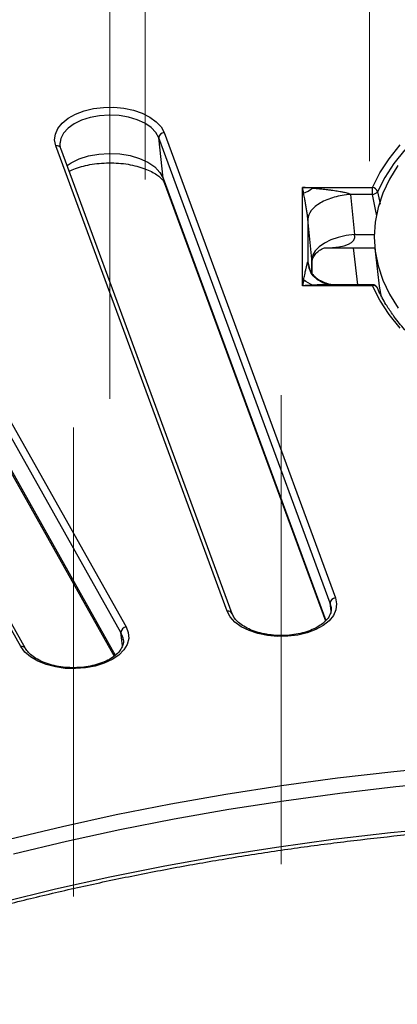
# Model space of a CAD drawing. Header units: millimetres. Extents: x 200 to 5740, y 200 to 4000.
# Tile 23 of 33: x 4204 to 4275, y 2906 to 3090. Entities that reach past the tile are written whole.
import ezdxf

# ---------------------------------------------------------------- set-up
doc = ezdxf.new("R2010")
doc.units = ezdxf.units.MM
doc.header["$LTSCALE"] = 20
doc.linetypes.add('CENTERX2', pattern=[20.32, 12.7, -2.54, 2.54, -2.54])
doc.layers.add('FORMAT', color=7, linetype='Continuous')

msp = doc.modelspace()

# ---------------------------------------------------------------- linework, layer by layer
at = {"color": 7, "linetype": 'Continuous', "lineweight": 25}
for p, q in [((4262.515, 2980.538), (4230.496, 3067.498)), ((4231.297, 3059.962), (4230.496, 3067.498)), ((4231.471, 3068.505), (4263.489, 2981.545)), ((4243.259, 2979.063), (4211.24, 3066.022)), ((4212.028, 3066.71), (4212.016, 3066.56)), ((4244.197, 2978.592), (4212.179, 3065.551)), ((4223.412, 2975.074), (4175.823, 3059.625)), ((4176.771, 3060.691), (4224.359, 2976.139)), ((4231.477, 3059.188), (4261.64, 2977.268)), ((4257.348, 3058.26), (4270.418, 3058.26)), ((4257.348, 3039.883), (4257.348, 3058.26)), ((4270.418, 3056.939), (4270.418, 3058.26)), ((4204.689, 2972.45), (4157.1, 3057.001)), ((4205.561, 2972.124), (4157.972, 3056.675)), ((4266.313, 3056.939), (4267.07, 3049.438)), ((4270.418, 3056.939), (4266.313, 3056.939)), ((4258.344, 3052.339), (4258.344, 3044.314)), ((4259.101, 3044.837), (4258.344, 3052.339)), ((4176.981, 3050.93), (4222.144, 2970.688)), ((4261.625, 3046.958), (4270.871, 3046.958)), ((4267.663, 3040.067), (4266.846, 3046.958)), ((4270.884, 3046.84), (4271.582, 3040.332)), ((4259.12, 3042.253), (4259.12, 3044.453)), ((4270.418, 3039.883), (4257.348, 3039.883)), ((4270.418, 3040.067), (4262.537, 3040.067)), ((4271.334, 3039.468), (4271.371, 3039.356)), ((4271.845, 3038.583), (4271.74, 3038.616)), ((4262.701, 2979.75), (4262.687, 2979.863)), ((4223.851, 2973.741), (4223.838, 2973.851))]:
    msp.add_line(p, q, dxfattribs=at)
at = {"color": 8, "linetype": 'Continuous', "lineweight": 25}
for p, q in [((4231.297, 3059.962), (4261.716, 2977.344)), ((4176.601, 3052.138), (4222.351, 2970.854)), ((4267.07, 3049.438), (4270.767, 3049.438)), ((4259.101, 3042.27), (4259.101, 3044.837)), ((4258.344, 3044.314), (4258.415, 3043.689)), ((4270.418, 3040.067), (4270.418, 3039.883)), ((4262.687, 2979.863), (4262.515, 2980.538)), ((4262.67, 2979.077), (4262.515, 2980.538)), ((4223.672, 2972.571), (4223.412, 2975.074))]:
    msp.add_line(p, q, dxfattribs=at)
at = {"color": 7, "linetype": 'Continuous', "lineweight": 25, "flags": 128}
for points in [[(4211.24, 3066.022), (4211.017, 3067.117), (4211.147, 3068.216), (4211.623, 3069.282), (4212.432, 3070.28), (4213.544, 3071.176), (4214.922, 3071.938), (4216.519, 3072.541), (4218.281, 3072.964), (4220.148, 3073.193), (4222.056, 3073.22), (4223.94, 3073.044), (4225.736, 3072.672), (4227.382, 3072.115), (4228.824, 3071.393), (4230.011, 3070.531), (4230.904, 3069.557), (4231.471, 3068.505)], [(4270.418, 3058.26), (4271.8, 3060.973), (4273.532, 3063.619), (4275.605, 3066.181)], [(4276.48, 3065.256), (4274.438, 3062.732), (4272.731, 3060.127), (4271.371, 3057.454)], [(4275.167, 3062.374), (4273.591, 3059.799), (4272.356, 3057.163), (4271.47, 3054.481), (4270.939, 3051.767), (4270.764, 3049.039), (4270.947, 3046.31), (4271.488, 3043.597), (4272.382, 3040.916), (4273.625, 3038.281), (4275.209, 3035.708)], [(4267.07, 3049.438), (4265.523, 3049.245), (4264.034, 3048.906), (4262.661, 3048.433), (4261.456, 3047.846), (4260.465, 3047.165), (4259.725, 3046.418), (4259.264, 3045.632), (4259.101, 3044.837)], [(4275.605, 3031.962), (4273.532, 3034.524), (4271.8, 3037.17), (4270.418, 3039.883)], [(4271.582, 3040.332), (4271.645, 3039.809), (4272.019, 3037.769)], [(4263.489, 2981.545), (4263.712, 2980.451), (4263.583, 2979.352), (4263.106, 2978.285), (4262.298, 2977.287), (4261.186, 2976.392), (4259.807, 2975.63), (4258.21, 2975.027), (4256.448, 2974.604), (4254.582, 2974.375), (4252.674, 2974.348), (4250.79, 2974.524), (4248.994, 2974.896), (4247.347, 2975.453), (4245.906, 2976.175), (4244.718, 2977.037), (4243.826, 2978.011), (4243.259, 2979.063)], [(4224.359, 2976.139), (4224.779, 2975.065), (4224.85, 2973.964), (4224.569, 2972.874), (4223.945, 2971.833), (4223.001, 2970.875), (4221.769, 2970.034), (4220.289, 2969.339), (4218.614, 2968.811), (4216.799, 2968.471), (4214.906, 2968.329), (4213.001, 2968.39), (4211.147, 2968.652), (4209.409, 2969.106), (4207.845, 2969.737), (4206.508, 2970.523), (4205.444, 2971.438), (4204.689, 2972.45)], [(4202.54, 2936.476), (4212.472, 2938.864), (4222.533, 2941.061), (4232.715, 2943.067), (4243.005, 2944.878), (4253.393, 2946.493), (4263.867, 2947.91), (4274.416, 2949.127), (4285.028, 2950.143), (4295.693, 2950.958), (4306.399, 2951.569), (4317.133, 2951.977), (4327.885, 2952.182), (4338.643, 2952.182), (4349.395, 2951.977), (4360.129, 2951.569), (4370.835, 2950.958), (4381.5, 2950.143), (4392.112, 2949.127), (4402.661, 2947.91)], [(4402.239, 2945.01), (4391.754, 2946.22), (4381.206, 2947.23), (4370.606, 2948.04), (4359.966, 2948.648), (4349.297, 2949.053), (4338.61, 2949.256), (4327.918, 2949.256), (4317.231, 2949.053), (4306.562, 2948.648), (4295.922, 2948.04), (4285.322, 2947.23), (4274.774, 2946.22), (4264.289, 2945.01), (4253.879, 2943.602), (4243.555, 2941.997), (4233.327, 2940.197), (4223.208, 2938.204), (4213.207, 2936.019), (4203.337, 2933.646)], [(4201.168, 2924.721), (4211.188, 2927.169), (4221.343, 2929.422), (4231.623, 2931.479), (4242.016, 2933.336), (4252.511, 2934.993), (4263.095, 2936.446), (4273.758, 2937.695), (4284.487, 2938.738), (4295.27, 2939.573), (4306.095, 2940.201), (4316.95, 2940.619), (4327.824, 2940.829), (4338.704, 2940.829), (4349.578, 2940.619), (4360.433, 2940.201), (4371.258, 2939.573), (4382.041, 2938.738), (4392.77, 2937.695)]]:
    msp.add_lwpolyline(points, dxfattribs=at)
at = {"color": 8, "linetype": 'Continuous', "lineweight": 25, "flags": 128}
for points in [[(4230.496, 3067.498), (4229.942, 3068.506), (4229.057, 3069.432), (4227.877, 3070.24), (4226.445, 3070.9), (4224.818, 3071.387), (4223.059, 3071.68), (4221.233, 3071.77), (4219.413, 3071.653), (4217.667, 3071.333), (4216.062, 3070.822), (4214.662, 3070.14), (4213.518, 3069.314), (4212.676, 3068.375), (4212.167, 3067.359), (4212.028, 3066.71)], [(4213.354, 3062.36), (4214.076, 3062.836), (4215.599, 3063.578), (4217.344, 3064.133), (4219.243, 3064.481), (4221.223, 3064.609), (4223.208, 3064.511), (4225.122, 3064.192), (4226.891, 3063.663), (4228.447, 3062.945), (4229.731, 3062.066), (4230.693, 3061.058), (4231.297, 3059.962)], [(4231.297, 3059.962), (4231.459, 3059.238), (4231.477, 3059.188)], [(4271.206, 3052.952), (4270.969, 3054.15), (4270.418, 3056.939)], [(4271.371, 3057.454), (4271.708, 3055.752), (4271.83, 3055.136)], [(4223.838, 2973.851), (4223.805, 2974.041), (4223.412, 2975.074)]]:
    msp.add_lwpolyline(points, dxfattribs=at)
at = {"color": 7, "linetype": 'Continuous', "lineweight": 25}
for centre, radius, start, end in [((4231.525, 3067.478), 1.029, 93.01324, 178.88612), ((4270.288, 3057.14), 1.127, 16.19824, 83.38822), ((4270.339, 3058.225), 1.288, 273.53712, 323.25637), ((4270.418, 3039.067), 1, 23.6874, 90), ((4263.543, 2980.518), 1.029, 93.01324, 178.88612), ((4224.507, 2975.055), 1.095, 97.72626, 178.98279)]:
    msp.add_arc(centre, radius, start, end, dxfattribs=at)
at = {"color": 8, "linetype": 'Continuous', "lineweight": 25}
for centre, radius, start, end in [((4211.409, 3065.188), 0.851, 25.27572, 101.41712), ((4270.609, 3039.086), 0.82, 27.82957, 103.43361), ((4243.443, 2978.261), 0.823, 23.75762, 102.96687), ((4204.899, 2971.683), 0.795, 33.98035, 105.31127)]:
    msp.add_arc(centre, radius, start, end, dxfattribs=at)
at = {"color": 7, "linetype": 'Continuous', "lineweight": 25}
for centre, major_axis, ratio, start_param, end_param in [((4257.348, 3057.443), (-0.989, 5.259), 0.0285129, 4.6517388, 4.8629142), ((4257.348, 3057.443), (9, -0.582), 0.0903519, 1.3654642, 1.5766396), ((4257.348, 3039.067), (0.989, 5.259), 0.0285129, 1.2090957, 1.4202711), ((4257.348, 3039.067), (9, 0.582), 0.0903519, 1.3537776, 1.564953)]:
    msp.add_ellipse(centre, major_axis=major_axis, ratio=ratio, start_param=start_param, end_param=end_param, dxfattribs=at)
at = {"color": 8, "linetype": 'Continuous', "lineweight": 25}
for major_axis, ratio, start_param, end_param in [((12.966, -3.176), 0.2978549, 5.4006216, 6.4432813), ((-4.645, 8.483), 0.2182461, 3.5209012, 3.6081677)]:
    msp.add_ellipse((4254.12, 3051.958), major_axis=major_axis, ratio=ratio, start_param=start_param, end_param=end_param, dxfattribs=at)
at = {"color": 7, "linetype": 'Continuous', "lineweight": 25}
for points, knots in [([(4212.179, 3065.551), (4212.135, 3065.683), (4212.018, 3066.033), (4212.034, 3066.377), (4212.044, 3066.591)], [0, 0, 0, 0, 0.3768336, 1, 1, 1, 1]), ([(4213.76, 3061.256), (4213.933, 3061.345), (4214.477, 3061.626), (4215.638, 3062.037), (4217.187, 3062.444), (4218.896, 3062.722), (4220.693, 3062.856), (4222.519, 3062.835), (4224.31, 3062.658), (4226.002, 3062.336), (4227.533, 3061.89), (4228.851, 3061.352), (4229.914, 3060.766), (4230.697, 3060.184), (4231.195, 3059.675), (4231.416, 3059.337), (4231.459, 3059.232), (4231.477, 3059.188)], [0, 0, 0, 0, 0.0324668, 0.1020001, 0.172841, 0.2447907, 0.3175183, 0.3906463, 0.4637682, 0.5363864, 0.6081344, 0.6787015, 0.7479165, 0.8159159, 0.8834422, 0.9518356, 1, 1, 1, 1]), ([(4259.234, 3058.121), (4259.539, 3058.094), (4260.111, 3058.045), (4260.869, 3057.97), (4261.499, 3057.902), (4262.092, 3057.834), (4262.687, 3057.759), (4263.273, 3057.679), (4263.823, 3057.596), (4264.384, 3057.503), (4264.939, 3057.398), (4265.397, 3057.295), (4265.731, 3057.205), (4265.94, 3057.137), (4266.084, 3057.08), (4266.179, 3057.036), (4266.257, 3056.992), (4266.296, 3056.955), (4266.313, 3056.939)], [0, 0, 0, 0, 0.1273784, 0.2386129, 0.3165597, 0.3909976, 0.4862899, 0.565874, 0.6363674, 0.7171772, 0.8015574, 0.8708015, 0.9118098, 0.9454012, 0.9622121, 0.9764171, 0.9895308, 1, 1, 1, 1]), ([(4258.344, 3052.339), (4258.343, 3052.355), (4258.34, 3052.389), (4258.335, 3052.444), (4258.328, 3052.513), (4258.318, 3052.597), (4258.302, 3052.728), (4258.279, 3052.903), (4258.242, 3053.165), (4258.191, 3053.503), (4258.13, 3053.887), (4258.07, 3054.258), (4258.009, 3054.623), (4257.944, 3055.003), (4257.877, 3055.384), (4257.812, 3055.756), (4257.741, 3056.154), (4257.655, 3056.627), (4257.591, 3056.97), (4257.557, 3057.153)], [0, 0, 0, 0, 0.00671457, 0.01454239, 0.02360237, 0.03780168, 0.05461767, 0.08820194, 0.12921584, 0.19845175, 0.28283703, 0.36003346, 0.42785303, 0.51371981, 0.60501156, 0.67704318, 0.76139194, 0.8726232, 1, 1, 1, 1]), ([(4266.313, 3056.939), (4265.275, 3056.861), (4264.237, 3056.679), (4262.318, 3056.135), (4261.436, 3055.772), (4259.963, 3054.921), (4259.371, 3054.433), (4258.565, 3053.405), (4258.352, 3052.864), (4258.344, 3052.339)], [0, 0, 0, 0, 0.25, 0.25, 0.5, 0.5, 0.75, 0.75, 1, 1, 1, 1]), ([(4259.124, 3044.478), (4259.139, 3044.566), (4259.174, 3044.767), (4259.446, 3045.411), (4259.992, 3046.114), (4260.702, 3046.644), (4261.298, 3046.904), (4261.628, 3046.958), (4261.608, 3046.956), (4261.601, 3046.956)], [0, 0, 0, 0, 0.1088988, 0.2473402, 0.4247339, 0.6018299, 0.7582163, 0.9200258, 1, 1, 1, 1]), ([(4257.557, 3040.954), (4257.591, 3041.123), (4257.655, 3041.441), (4257.739, 3041.852), (4257.809, 3042.189), (4257.875, 3042.5), (4257.941, 3042.808), (4258.006, 3043.103), (4258.067, 3043.373), (4258.13, 3043.64), (4258.191, 3043.891), (4258.242, 3044.082), (4258.279, 3044.206), (4258.302, 3044.272), (4258.318, 3044.308), (4258.329, 3044.324), (4258.338, 3044.33), (4258.342, 3044.319), (4258.344, 3044.314)], [0, 0, 0, 0, 0.1273783, 0.2386129, 0.3165597, 0.3909976, 0.4862899, 0.565874, 0.6363674, 0.7171772, 0.8015574, 0.8708015, 0.9118098, 0.9454012, 0.9622121, 0.9764171, 0.9895308, 1, 1, 1, 1]), ([(4262.568, 3040.067), (4262.215, 3040.124), (4261.454, 3040.249), (4260.099, 3040.98), (4258.891, 3042.131), (4258.645, 3042.989), (4258.501, 3043.488)], [0, 0, 0, 0, 0.199714, 0.4302797, 0.6683354, 1, 1, 1, 1]), ([(4274.162, 3034.584), (4273.74, 3035.187), (4272.764, 3036.577), (4271.896, 3038.221), (4271.431, 3039.253), (4271.334, 3039.468)], [0, 0, 0, 0, 0.377126, 0.8702128, 1, 1, 1, 1]), ([(4395.194, 3039.468), (4394.999, 3039.043), (4394.426, 3037.796), (4393.247, 3035.762), (4391.562, 3033.396), (4389.587, 3031.102), (4387.336, 3028.892), (4384.819, 3026.775), (4382.048, 3024.763), (4379.036, 3022.865), (4375.798, 3021.091), (4372.348, 3019.45), (4368.705, 3017.95), (4364.885, 3016.6), (4360.907, 3015.406), (4356.792, 3014.374), (4352.56, 3013.51), (4348.231, 3012.819), (4343.828, 3012.304), (4339.371, 3011.967), (4334.885, 3011.811), (4330.39, 3011.836), (4325.909, 3012.043), (4321.465, 3012.429), (4317.08, 3012.994), (4312.775, 3013.734), (4308.573, 3014.646), (4304.494, 3015.723), (4300.558, 3016.962), (4296.785, 3018.355), (4293.195, 3019.895), (4289.803, 3021.574), (4286.628, 3023.383), (4283.684, 3025.312), (4280.988, 3027.351), (4278.543, 3029.489), (4276.393, 3031.72), (4274.933, 3033.425), (4274.285, 3034.4), (4274.162, 3034.584)], [0, 0, 0, 0, 0.0146168, 0.0427931, 0.0709058, 0.0989495, 0.1269431, 0.1549042, 0.182847, 0.2107816, 0.2387146, 0.2666496, 0.2945899, 0.3225369, 0.3504912, 0.3784526, 0.4064205, 0.434394, 0.4623721, 0.4903537, 0.5183375, 0.5463224, 0.5743071, 0.60229, 0.6302698, 0.6582454, 0.6862154, 0.7141787, 0.7421343, 0.7700813, 0.7980191, 0.8259475, 0.8538674, 0.8817807, 0.9096909, 0.9376021, 0.9655222, 0.9934629, 1, 1, 1, 1]), ([(4262.669, 2979.839), (4262.692, 2979.61), (4262.741, 2979.121), (4262.5, 2978.376), (4262.004, 2977.573), (4261.216, 2976.792), (4260.144, 2976.068), (4258.849, 2975.457), (4257.368, 2974.98), (4255.748, 2974.657), (4254.044, 2974.502), (4252.314, 2974.521), (4250.621, 2974.716), (4249.025, 2975.077), (4247.582, 2975.587), (4246.343, 2976.223), (4245.347, 2976.95), (4244.628, 2977.728), (4244.316, 2978.28), (4244.208, 2978.563), (4244.197, 2978.592)], [0, 0, 0, 0, 0.05266412, 0.11261094, 0.16931977, 0.22970451, 0.28869611, 0.34743047, 0.40625508, 0.46530841, 0.52455405, 0.58389974, 0.64323331, 0.70240968, 0.76131813, 0.81986954, 0.87805921, 0.93611085, 0.99359119, 1, 1, 1, 1]), ([(4223.815, 2973.829), (4223.832, 2973.76), (4223.922, 2973.406), (4223.806, 2972.81), (4223.455, 2971.98), (4222.797, 2971.168), (4221.844, 2970.397), (4220.652, 2969.728), (4219.256, 2969.184), (4217.697, 2968.784), (4216.026, 2968.546), (4214.302, 2968.48), (4212.583, 2968.591), (4210.933, 2968.873), (4209.409, 2969.313), (4208.064, 2969.892), (4206.951, 2970.579), (4206.079, 2971.339), (4205.733, 2971.863), (4205.561, 2972.124)], [0, 0, 0, 0, 0.0162984, 0.0833055, 0.1435069, 0.2077191, 0.2693272, 0.330197, 0.3910286, 0.4520636, 0.513328, 0.5747458, 0.6362106, 0.6975833, 0.7587332, 0.8195528, 0.879982, 0.9401171, 1, 1, 1, 1]), ([(4118.475, 2893.691), (4119.819, 2894.361), (4123.717, 2896.304), (4130.328, 2899.416), (4138.365, 2902.978), (4146.594, 2906.393), (4155.004, 2909.659), (4163.587, 2912.774), (4172.335, 2915.734), (4181.239, 2918.536), (4190.29, 2921.178), (4199.481, 2923.657), (4208.801, 2925.97), (4218.243, 2928.115), (4227.796, 2930.09), (4237.452, 2931.894), (4247.2, 2933.523), (4257.033, 2934.977), (4266.939, 2936.255), (4276.91, 2937.354), (4286.936, 2938.274), (4297.007, 2939.014), (4307.113, 2939.573), (4317.244, 2939.951), (4327.391, 2940.148), (4337.544, 2940.162), (4347.692, 2939.994), (4357.827, 2939.645), (4367.937, 2939.114), (4378.014, 2938.402), (4388.048, 2937.51), (4398.028, 2936.439), (4407.946, 2935.189), (4417.79, 2933.763), (4427.553, 2932.161), (4437.224, 2930.385), (4446.794, 2928.436), (4456.254, 2926.317), (4465.594, 2924.03), (4474.806, 2921.578), (4483.88, 2918.961), (4492.808, 2916.184), (4501.581, 2913.248), (4510.191, 2910.157), (4518.628, 2906.914), (4526.886, 2903.523), (4534.953, 2899.983), (4542.003, 2896.699), (4546.307, 2894.559), (4548.053, 2893.691)], [0, 0, 0, 0, 0.0113777, 0.0330087, 0.0546413, 0.0762748, 0.0979093, 0.1195449, 0.1411815, 0.1628191, 0.1844578, 0.2060975, 0.2277381, 0.2493796, 0.271022, 0.2926651, 0.314309, 0.3359535, 0.3575986, 0.3792442, 0.4008902, 0.4225366, 0.4441834, 0.4658303, 0.4874774, 0.5091246, 0.5307718, 0.5524189, 0.5740658, 0.5957125, 0.6173589, 0.6390048, 0.6606504, 0.6822954, 0.7039397, 0.7255835, 0.7472264, 0.7688686, 0.7905098, 0.8121501, 0.8337895, 0.8554277, 0.8770649, 0.8987009, 0.9203358, 0.9419694, 0.963602, 0.9852333, 1, 1, 1, 1])]:
    msp.add_open_spline(points, degree=3, knots=knots, dxfattribs=at)
for points in [[(4257.557, 3057.153), (4258.1, 3057.385), (4258.667, 3057.713), (4259.234, 3058.121)], [(4259.234, 3039.986), (4258.667, 3040.204), (4258.1, 3040.532), (4257.557, 3040.954)]]:
    msp.add_open_spline(points, degree=3, dxfattribs=at)
at = {"color": 8, "linetype": 'Continuous', "lineweight": 25}
for points, knots in [([(4258.344, 3044.314), (4258.474, 3043.653), (4258.733, 3042.333), (4260.428, 3040.784), (4262.082, 3040.288), (4262.83, 3040.064)], [0, 0, 0, 0, 0.3538136, 0.7076271, 1, 1, 1, 1]), ([(4262.537, 3040.065), (4262.255, 3040.065), (4261.726, 3040.063), (4260.625, 3040.041), (4259.806, 3040.009), (4259.234, 3039.986)], [0, 0, 0, 0, 0.256384, 0.4813072, 1, 1, 1, 1])]:
    msp.add_open_spline(points, degree=3, knots=knots, dxfattribs=at)
at = {"layer": 'FORMAT', "linetype": 'CENTERX2', "lineweight": 18}
for p, q in [((4269.841, 3063.158), (4269.841, 3150.791)), ((4227.903, 3059.755), (4227.903, 3147.389)), ((4221.356, 3018.742), (4221.356, 3106.376)), ((4253.374, 2931.783), (4253.374, 3019.416)), ((4214.524, 2925.773), (4214.524, 3013.407))]:
    msp.add_line(p, q, dxfattribs=at)

doc.saveas('drawing.dxf')
